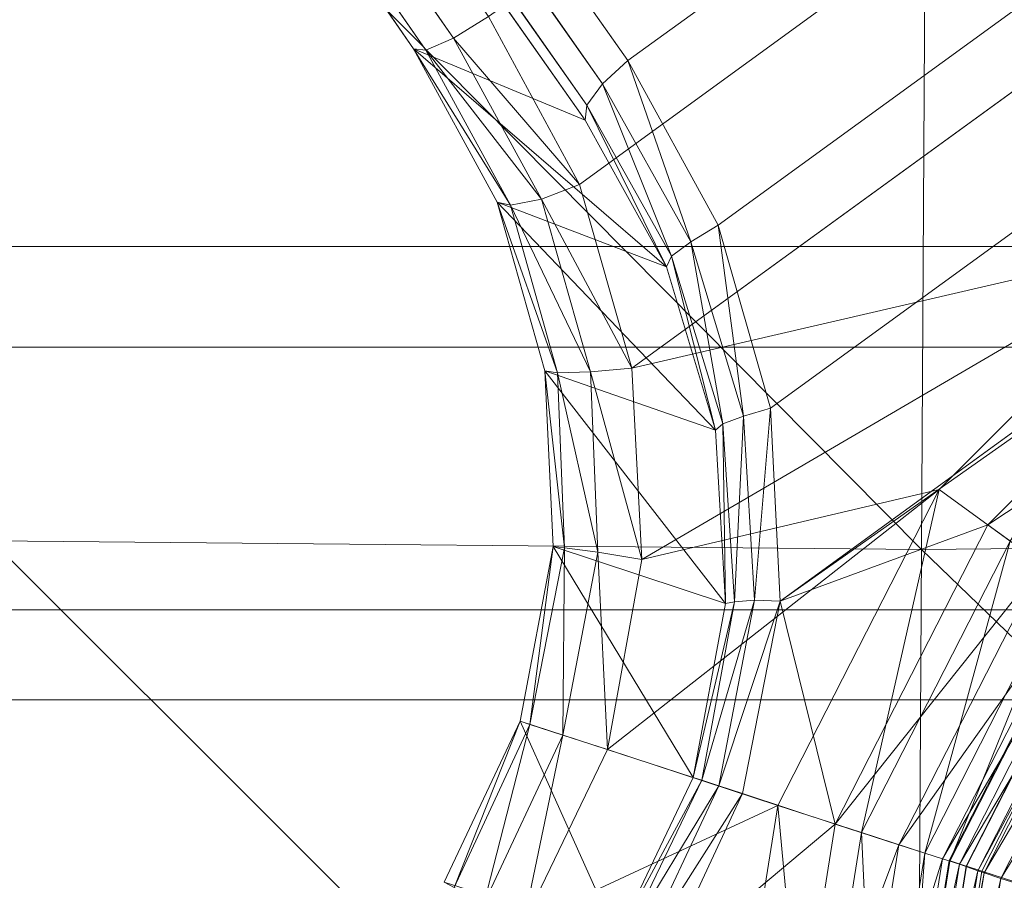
# Model space of a CAD drawing. Header units: inches. Extents: x 813 to 1305, y 19 to 194.
# Tile 94 of 256: x 1170.21 to 1171.45, y 68.91 to 70. Entities that reach past the tile are written whole.
import ezdxf

# ---------------------------------------------------------------- set-up
doc = ezdxf.new("R2010")
doc.units = ezdxf.units.IN
doc.header["$MEASUREMENT"] = 0
doc.layers.add('CET color Grey2', color=7, linetype='Continuous', true_color=0x060606)
doc.layers.add('CET color Grey98', color=7, linetype='Continuous', true_color=0xfafafa)
doc.layers.add('CET Default', color=7, linetype='Continuous')

# ---------------------------------------------------------------- blocks, each defined once
blk = doc.blocks.new('*C286')
at = {"layer": 'CET color Grey2', "linetype": 'Continuous', "lineweight": 0}
for points, invisible_edges in [([(7.2992, 16.4808, 17.1415), (-7.2922, 16.4808, 17.1415), (-8.5387, 3.2598, 17.4249), (7.2992, 16.4808, 17.1415)], 4), ([(7.2992, 16.4808, 17.1415), (-8.5387, 3.2598, 17.4249), (8.5458, 3.2599, 17.4249), (7.2992, 16.4808, 17.1415)], 9), ([(3.1915, 12.0571, 16.3707), (3.1945, 7.477, 16.5307), (-3.1872, 7.477, 16.5307), (3.1915, 12.0571, 16.3707)], 4), ([(3.1915, 12.0571, 16.3707), (-3.1872, 7.477, 16.5307), (-3.1842, 12.0571, 16.3707), (3.1915, 12.0571, 16.3707)], 9)]:
    blk.add_3dface(points, dxfattribs=dict(at, invisible_edges=invisible_edges))
at = {"layer": 'CET color Grey98', "linetype": 'Continuous', "lineweight": 0}
for points in [[(1.1742, 10.3958, 19.3816), (1.1809, 11.5456, 19.3173), (0.0005, 11.5283, 19.2989), (1.1742, 10.3958, 19.3816)], [(2.3433, 10.3851, 19.4332), (1.1809, 11.5456, 19.3173), (1.1742, 10.3958, 19.3816), (2.3433, 10.3851, 19.4332)], [(2.3433, 10.3851, 19.4332), (2.3553, 11.5423, 19.3758), (1.1809, 11.5456, 19.3173), (2.3433, 10.3851, 19.4332)], [(1.1742, 10.3958, 19.3816), (0.0005, 11.5283, 19.2989), (0.0005, 10.3844, 19.3652), (1.1742, 10.3958, 19.3816)], [(1.0748, 10.8093, 8.4331), (1.0956, 10.8025, 8.4118), (1.152, 11.1585, 8.4118), (1.0748, 10.8093, 8.4331)], [(1.0748, 10.8093, 8.4331), (1.152, 11.1585, 8.4118), (1.1301, 11.1585, 8.4331), (1.0748, 10.8093, 8.4331)], [(1.0956, 10.8025, 8.4118), (1.1037, 10.7999, 8.3825), (1.1605, 11.1585, 8.3825), (1.0956, 10.8025, 8.4118)], [(1.0956, 10.8025, 8.4118), (1.1605, 11.1585, 8.3825), (1.152, 11.1585, 8.4118), (1.0956, 10.8025, 8.4118)], [(1.1037, 10.7999, 8.3825), (1.1851, 11.1578, 8.2906), (1.1605, 11.1585, 8.3825), (1.1037, 10.7999, 8.3825)], [(1.1037, 10.7999, 8.3825), (1.1268, 10.7916, 8.2906), (1.1851, 11.1578, 8.2906), (1.1037, 10.7999, 8.3825)], [(1.1182, 10.794, 4.254), (1.1178, 10.7941, 4.2452), (1.1753, 11.1573, 4.2452), (1.1182, 10.794, 4.254)], [(1.1182, 10.794, 4.254), (1.1753, 11.1573, 4.2452), (1.1757, 11.1573, 4.254), (1.1182, 10.794, 4.254)], [(1.1268, 10.7916, 8.2906), (1.148, 10.7848, 8.1942), (1.2073, 11.1578, 8.1942), (1.1268, 10.7916, 8.2906)], [(1.1268, 10.7916, 8.2906), (1.2073, 11.1578, 8.1942), (1.1851, 11.1578, 8.2906), (1.1268, 10.7916, 8.2906)], [(1.1703, 10.7775, 5.2629), (1.1386, 10.7878, 5.1554), (1.1974, 11.1578, 5.1554), (1.1703, 10.7775, 5.2629)], [(1.148, 10.7848, 8.1942), (1.2027, 10.767, 8.114), (1.2649, 11.1578, 8.114), (1.148, 10.7848, 8.1942)], [(1.148, 10.7848, 8.1942), (1.2649, 11.1578, 8.114), (1.2073, 11.1578, 8.1942), (1.148, 10.7848, 8.1942)], [(1.2499, 10.7517, 5.3377), (1.1703, 10.7775, 5.2629), (1.2308, 11.1578, 5.2629), (1.2499, 10.7517, 5.3377)], [(1.1703, 10.7775, 5.2629), (1.1974, 11.1578, 5.1554), (1.2308, 11.1578, 5.2629), (1.1703, 10.7775, 5.2629)], [(1.2027, 10.767, 8.114), (1.2828, 10.741, 8.0621), (1.349, 11.1578, 8.0621), (1.2027, 10.767, 8.114)], [(1.2027, 10.767, 8.114), (1.349, 11.1578, 8.0621), (1.2649, 11.1578, 8.114), (1.2027, 10.767, 8.114)], [(1.2499, 10.7517, 5.3377), (1.2308, 11.1578, 5.2629), (1.3144, 11.1578, 5.3377), (1.2499, 10.7517, 5.3377)], [(1.3549, 10.7175, 5.3594), (1.2499, 10.7517, 5.3377), (1.3144, 11.1578, 5.3377), (1.3549, 10.7175, 5.3594)], [(1.2828, 10.741, 8.0621), (1.5033, 10.9259, 7.9935), (1.349, 11.1578, 8.0621), (1.2828, 10.741, 8.0621)], [(1.3549, 10.7175, 5.3594), (1.3144, 11.1578, 5.3377), (1.4249, 11.1578, 5.3594), (1.3549, 10.7175, 5.3594)], [(1.3549, 10.7175, 5.3594), (1.4249, 11.1578, 5.3594), (1.6745, 10.8663, 5.3023), (1.3549, 10.7175, 5.3594)], [(1.2828, 10.741, 8.0621), (1.3992, 10.7027, 8.0177), (1.5033, 10.9259, 7.9935), (1.2828, 10.741, 8.0621)], [(1.5302, 10.9082, 7.9742), (1.5033, 10.9259, 7.9935), (1.3992, 10.7027, 8.0177), (1.5302, 10.9082, 7.9742)], [(1.5302, 10.9082, 7.9742), (1.3992, 10.7027, 8.0177), (1.429, 10.693, 7.9979), (1.5302, 10.9082, 7.9742)], [(1.5491, 10.8916, 7.944), (1.5302, 10.9082, 7.9742), (1.429, 10.693, 7.9979), (1.5491, 10.8916, 7.944)], [(1.5491, 10.8916, 7.944), (1.429, 10.693, 7.9979), (1.4506, 10.686, 7.9684), (1.5491, 10.8916, 7.944)], [(1.557, 10.8832, 7.9075), (1.5491, 10.8916, 7.944), (1.4506, 10.686, 7.9684), (1.557, 10.8832, 7.9075)], [(1.557, 10.8832, 7.9075), (1.4506, 10.686, 7.9684), (1.4612, 10.6825, 7.9329), (1.557, 10.8832, 7.9075)], [(1.6789, 10.6118, 5.4318), (1.557, 10.8832, 7.9075), (1.4612, 10.6825, 7.9329), (1.6789, 10.6118, 5.4318)], [(1.6789, 10.6118, 5.4318), (1.7742, 10.8141, 5.4104), (1.557, 10.8832, 7.9075), (1.6789, 10.6118, 5.4318)], [(1.3549, 10.7175, 5.3594), (1.6745, 10.8663, 5.3023), (1.5691, 10.6475, 5.324), (1.3549, 10.7175, 5.3594)], [(1.6745, 10.8663, 5.3023), (1.6252, 10.6293, 5.333), (1.5691, 10.6475, 5.324), (1.6745, 10.8663, 5.3023)], [(1.6745, 10.8663, 5.3023), (1.7246, 10.8413, 5.3124), (1.6252, 10.6293, 5.333), (1.6745, 10.8663, 5.3023)], [(1.7246, 10.8413, 5.3124), (1.6665, 10.6158, 5.3736), (1.6252, 10.6293, 5.333), (1.7246, 10.8413, 5.3124)], [(1.7246, 10.8413, 5.3124), (1.7619, 10.8209, 5.353), (1.6665, 10.6158, 5.3736), (1.7246, 10.8413, 5.3124)], [(0.8904, 10.5116, 8.4409), (1.0748, 10.8093, 8.4331), (1.0467, 10.8184, 8.4409), (0.8904, 10.5116, 8.4409)], [(1.7619, 10.8209, 5.353), (1.6789, 10.6118, 5.4318), (1.6665, 10.6158, 5.3736), (1.7619, 10.8209, 5.353)], [(1.7619, 10.8209, 5.353), (1.7742, 10.8141, 5.4104), (1.6789, 10.6118, 5.4318), (1.7619, 10.8209, 5.353)], [(0.8904, 10.5116, 8.4409), (0.9143, 10.4942, 8.4331), (1.0748, 10.8093, 8.4331), (0.8904, 10.5116, 8.4409)], [(0.9143, 10.4942, 8.4331), (1.0956, 10.8025, 8.4118), (1.0748, 10.8093, 8.4331), (0.9143, 10.4942, 8.4331)], [(0.9143, 10.4942, 8.4331), (0.932, 10.4814, 8.4118), (1.0956, 10.8025, 8.4118), (0.9143, 10.4942, 8.4331)], [(0.932, 10.4814, 8.4118), (1.1037, 10.7999, 8.3825), (1.0956, 10.8025, 8.4118), (0.932, 10.4814, 8.4118)], [(0.932, 10.4814, 8.4118), (0.9389, 10.4764, 8.3825), (1.1037, 10.7999, 8.3825), (0.932, 10.4814, 8.4118)], [(0.9389, 10.4764, 8.3825), (1.1268, 10.7916, 8.2906), (1.1037, 10.7999, 8.3825), (0.9389, 10.4764, 8.3825)], [(0.9389, 10.4764, 8.3825), (0.9583, 10.4614, 8.2906), (1.1268, 10.7916, 8.2906), (0.9389, 10.4764, 8.3825)], [(0.9512, 10.4662, 4.254), (0.9509, 10.4665, 4.2452), (1.1178, 10.7941, 4.2452), (0.9512, 10.4662, 4.254)], [(0.9512, 10.4662, 4.254), (1.1178, 10.7941, 4.2452), (1.1182, 10.794, 4.254), (0.9512, 10.4662, 4.254)], [(0.9583, 10.4614, 8.2906), (1.148, 10.7848, 8.1942), (1.1268, 10.7916, 8.2906), (0.9583, 10.4614, 8.2906)], [(0.9583, 10.4614, 8.2906), (0.9763, 10.4483, 8.1942), (1.148, 10.7848, 8.1942), (0.9583, 10.4614, 8.2906)], [(0.9953, 10.4345, 5.2629), (0.9683, 10.4541, 5.1554), (1.1386, 10.7878, 5.1554), (0.9953, 10.4345, 5.2629)], [(0.9763, 10.4483, 8.1942), (1.2027, 10.767, 8.114), (1.148, 10.7848, 8.1942), (0.9763, 10.4483, 8.1942)], [(0.9953, 10.4345, 5.2629), (1.1386, 10.7878, 5.1554), (1.1703, 10.7775, 5.2629), (0.9953, 10.4345, 5.2629)], [(0.9763, 10.4483, 8.1942), (1.0229, 10.4145, 8.114), (1.2027, 10.767, 8.114), (0.9763, 10.4483, 8.1942)], [(1.063, 10.3853, 5.3377), (0.9953, 10.4345, 5.2629), (1.1703, 10.7775, 5.2629), (1.063, 10.3853, 5.3377)], [(1.0229, 10.4145, 8.114), (1.2828, 10.741, 8.0621), (1.2027, 10.767, 8.114), (1.0229, 10.4145, 8.114)], [(1.063, 10.3853, 5.3377), (1.1703, 10.7775, 5.2629), (1.2499, 10.7517, 5.3377), (1.063, 10.3853, 5.3377)], [(1.1523, 10.3204, 5.3594), (1.063, 10.3853, 5.3377), (1.2499, 10.7517, 5.3377), (1.1523, 10.3204, 5.3594)], [(1.1523, 10.3204, 5.3594), (1.2499, 10.7517, 5.3377), (1.3549, 10.7175, 5.3594), (1.1523, 10.3204, 5.3594)], [(1.0229, 10.4145, 8.114), (1.091, 10.365, 8.0621), (1.2828, 10.741, 8.0621), (1.0229, 10.4145, 8.114)], [(1.091, 10.365, 8.0621), (1.3522, 10.4609, 7.9935), (1.2828, 10.741, 8.0621), (1.091, 10.365, 8.0621)], [(1.2828, 10.741, 8.0621), (1.3522, 10.4609, 7.9935), (1.3992, 10.7027, 8.0177), (1.2828, 10.741, 8.0621)], [(1.1523, 10.3204, 5.3594), (1.5691, 10.6475, 5.324), (1.3549, 10.7175, 5.3594), (1.1523, 10.3204, 5.3594)], [(1.429, 10.693, 7.9979), (1.3992, 10.7027, 8.0177), (1.3522, 10.4609, 7.9935), (1.429, 10.693, 7.9979)], [(1.429, 10.693, 7.9979), (1.3522, 10.4609, 7.9935), (1.3844, 10.4594, 7.9742), (1.429, 10.693, 7.9979)], [(1.4506, 10.686, 7.9684), (1.429, 10.693, 7.9979), (1.3844, 10.4594, 7.9742), (1.4506, 10.686, 7.9684)], [(1.4506, 10.686, 7.9684), (1.3844, 10.4594, 7.9742), (1.4094, 10.4617, 7.944), (1.4506, 10.686, 7.9684)], [(1.4612, 10.6825, 7.9329), (1.4506, 10.686, 7.9684), (1.4094, 10.4617, 7.944), (1.4612, 10.6825, 7.9329)], [(1.4612, 10.6825, 7.9329), (1.4094, 10.4617, 7.944), (1.4208, 10.4639, 7.9075), (1.4612, 10.6825, 7.9329)], [(1.6371, 10.3921, 5.4104), (1.4612, 10.6825, 7.9329), (1.4208, 10.4639, 7.9075), (1.6371, 10.3921, 5.4104)], [(1.6371, 10.3921, 5.4104), (1.6789, 10.6118, 5.4318), (1.4612, 10.6825, 7.9329), (1.6371, 10.3921, 5.4104)], [(1.1523, 10.3204, 5.3594), (1.5258, 10.4085, 5.3023), (1.5691, 10.6475, 5.324), (1.1523, 10.3204, 5.3594)], [(1.5691, 10.6475, 5.324), (1.581, 10.3993, 5.3124), (1.5258, 10.4085, 5.3023), (1.5691, 10.6475, 5.324)], [(1.5691, 10.6475, 5.324), (1.6252, 10.6293, 5.333), (1.581, 10.3993, 5.3124), (1.5691, 10.6475, 5.324)], [(1.6252, 10.6293, 5.333), (1.6232, 10.3939, 5.353), (1.581, 10.3993, 5.3124), (1.6252, 10.6293, 5.333)], [(1.6252, 10.6293, 5.333), (1.6665, 10.6158, 5.3736), (1.6232, 10.3939, 5.353), (1.6252, 10.6293, 5.333)], [(1.6665, 10.6158, 5.3736), (1.6371, 10.3921, 5.4104), (1.6232, 10.3939, 5.353), (1.6665, 10.6158, 5.3736)], [(1.6665, 10.6158, 5.3736), (1.6789, 10.6118, 5.4318), (1.6371, 10.3921, 5.4104), (1.6665, 10.6158, 5.3736)], [(0.7924, 10.0667, 8.0621), (0.2445, 9.6561, 7.9935), (1.3522, 10.4609, 7.9935), (0.7924, 10.0667, 8.0621)], [(0.7924, 10.0667, 8.0621), (1.3522, 10.4609, 7.9935), (1.091, 10.365, 8.0621), (0.7924, 10.0667, 8.0621)], [(1.3844, 10.4594, 7.9742), (1.3522, 10.4609, 7.9935), (1.3643, 10.2184, 7.9439), (1.3844, 10.4594, 7.9742)], [(1.3844, 10.4594, 7.9742), (1.3643, 10.2184, 7.9439), (1.3982, 10.2281, 7.9263), (1.3844, 10.4594, 7.9742)], [(1.4094, 10.4617, 7.944), (1.3844, 10.4594, 7.9742), (1.3982, 10.2281, 7.9263), (1.4094, 10.4617, 7.944)], [(1.4094, 10.4617, 7.944), (1.3982, 10.2281, 7.9263), (1.424, 10.2381, 7.8955), (1.4094, 10.4617, 7.944)], [(1.4208, 10.4639, 7.9075), (1.4094, 10.4617, 7.944), (1.424, 10.2381, 7.8955), (1.4208, 10.4639, 7.9075)], [(1.4208, 10.4639, 7.9075), (1.424, 10.2381, 7.8955), (1.4334, 10.2459, 7.8569), (1.4208, 10.4639, 7.9075)], [(1.6477, 10.1712, 5.3691), (1.6371, 10.3921, 5.4104), (1.4208, 10.4639, 7.9075), (1.6477, 10.1712, 5.3691)], [(1.6477, 10.1712, 5.3691), (1.4208, 10.4639, 7.9075), (1.4334, 10.2459, 7.8569), (1.6477, 10.1712, 5.3691)], [(0.7429, 10.1348, 8.114), (1.091, 10.365, 8.0621), (1.0229, 10.4145, 8.114), (0.7429, 10.1348, 8.114)], [(0.8369, 10.0054, 5.3594), (1.5386, 10.1679, 5.2621), (1.5258, 10.4085, 5.3023), (0.8369, 10.0054, 5.3594)], [(0.8369, 10.0054, 5.3594), (1.5258, 10.4085, 5.3023), (1.1523, 10.3204, 5.3594), (0.8369, 10.0054, 5.3594)], [(1.5258, 10.4085, 5.3023), (1.581, 10.3993, 5.3124), (1.5905, 10.1726, 5.274), (1.5258, 10.4085, 5.3023)], [(1.5258, 10.4085, 5.3023), (1.5905, 10.1726, 5.274), (1.5386, 10.1679, 5.2621), (1.5258, 10.4085, 5.3023)], [(1.1676, 9.246, 19.4461), (1.1742, 10.3958, 19.3816), (0.0005, 10.3844, 19.3652), (1.1676, 9.246, 19.4461)], [(2.3313, 9.2278, 19.4908), (1.1742, 10.3958, 19.3816), (1.1676, 9.246, 19.4461), (2.3313, 9.2278, 19.4908)], [(2.3313, 9.2278, 19.4908), (2.3433, 10.3851, 19.4332), (1.1742, 10.3958, 19.3816), (2.3313, 9.2278, 19.4908)], [(1.581, 10.3993, 5.3124), (1.6232, 10.3939, 5.353), (1.632, 10.1739, 5.314), (1.581, 10.3993, 5.3124)], [(1.581, 10.3993, 5.3124), (1.632, 10.1739, 5.314), (1.5905, 10.1726, 5.274), (1.581, 10.3993, 5.3124)], [(1.1676, 9.246, 19.4461), (0.0005, 10.3844, 19.3652), (0.0005, 9.2406, 19.4318), (1.1676, 9.246, 19.4461)], [(0.8369, 10.0054, 5.3594), (1.063, 10.3853, 5.3377), (1.1523, 10.3204, 5.3594), (0.8369, 10.0054, 5.3594)], [(1.6232, 10.3939, 5.353), (1.6371, 10.3921, 5.4104), (1.6477, 10.1712, 5.3691), (1.6232, 10.3939, 5.353)], [(1.6232, 10.3939, 5.353), (1.6477, 10.1712, 5.3691), (1.632, 10.1739, 5.314), (1.6232, 10.3939, 5.353)], [(0.7429, 10.1348, 8.114), (0.7924, 10.0667, 8.0621), (1.091, 10.365, 8.0621), (0.7429, 10.1348, 8.114)], [(1.424, 10.2381, 7.8955), (1.3982, 10.2281, 7.9263), (1.4643, 10.0093, 7.863), (1.424, 10.2381, 7.8955)], [(1.4334, 10.2459, 7.8569), (1.424, 10.2381, 7.8955), (1.4886, 10.0271, 7.8316), (1.4334, 10.2459, 7.8569)], [(1.424, 10.2381, 7.8955), (1.4643, 10.0093, 7.863), (1.4886, 10.0271, 7.8316), (1.424, 10.2381, 7.8955)], [(1.4334, 10.2459, 7.8569), (1.4886, 10.0271, 7.8316), (1.4948, 10.0406, 7.7909), (1.4334, 10.2459, 7.8569)], [(1.7078, 9.9594, 5.3226), (1.6477, 10.1712, 5.3691), (1.4334, 10.2459, 7.8569), (1.7078, 9.9594, 5.3226)], [(1.7078, 9.9594, 5.3226), (1.4334, 10.2459, 7.8569), (1.4948, 10.0406, 7.7909), (1.7078, 9.9594, 5.3226)], [(1.3982, 10.2281, 7.9263), (1.3643, 10.2184, 7.9439), (1.43, 9.9884, 7.8789), (1.3982, 10.2281, 7.9263)], [(1.3982, 10.2281, 7.9263), (1.43, 9.9884, 7.8789), (1.4643, 10.0093, 7.863), (1.3982, 10.2281, 7.9263)], [(1.5386, 10.1679, 5.2621), (1.5905, 10.1726, 5.274), (1.652, 9.9554, 5.2308), (1.5386, 10.1679, 5.2621)], [(1.5905, 10.1726, 5.274), (1.632, 10.1739, 5.314), (1.6911, 9.963, 5.2699), (1.5905, 10.1726, 5.274)], [(1.5905, 10.1726, 5.274), (1.6911, 9.963, 5.2699), (1.652, 9.9554, 5.2308), (1.5905, 10.1726, 5.274)], [(1.632, 10.1739, 5.314), (1.6477, 10.1712, 5.3691), (1.7078, 9.9594, 5.3226), (1.632, 10.1739, 5.314)], [(1.632, 10.1739, 5.314), (1.7078, 9.9594, 5.3226), (1.6911, 9.963, 5.2699), (1.632, 10.1739, 5.314)], [(0.8369, 10.0054, 5.3594), (0.4656, 9.3883, 5.2621), (1.5386, 10.1679, 5.2621), (0.8369, 10.0054, 5.3594)], [(1.5386, 10.1679, 5.2621), (1.652, 9.9554, 5.2308), (1.6042, 9.9369, 5.2173), (1.5386, 10.1679, 5.2621)], [(1.4948, 10.0406, 7.7909), (1.4886, 10.0271, 7.8316), (1.5948, 9.8372, 7.7558), (1.4948, 10.0406, 7.7909)], [(1.4948, 10.0406, 7.7909), (1.5948, 9.8372, 7.7558), (1.5972, 9.8563, 7.7141), (1.4948, 10.0406, 7.7909)], [(1.8127, 9.7664, 5.2733), (1.7078, 9.9594, 5.3226), (1.4948, 10.0406, 7.7909), (1.8127, 9.7664, 5.2733)], [(1.8127, 9.7664, 5.2733), (1.4948, 10.0406, 7.7909), (1.5972, 9.8563, 7.7141), (1.8127, 9.7664, 5.2733)], [(1.4886, 10.0271, 7.8316), (1.4643, 10.0093, 7.863), (1.5754, 9.8104, 7.7876), (1.4886, 10.0271, 7.8316)], [(1.4886, 10.0271, 7.8316), (1.5754, 9.8104, 7.7876), (1.5948, 9.8372, 7.7558), (1.4886, 10.0271, 7.8316)], [(1.4643, 10.0093, 7.863), (1.43, 9.9884, 7.8789), (1.5433, 9.7814, 7.8028), (1.4643, 10.0093, 7.863)], [(1.4643, 10.0093, 7.863), (1.5433, 9.7814, 7.8028), (1.5754, 9.8104, 7.7876), (1.4643, 10.0093, 7.863)], [(1.652, 9.9554, 5.2308), (1.6911, 9.963, 5.2699), (1.7973, 9.7682, 5.222), (1.652, 9.9554, 5.2308)], [(1.6911, 9.963, 5.2699), (1.7078, 9.9594, 5.3226), (1.8127, 9.7664, 5.2733), (1.6911, 9.963, 5.2699)], [(1.6911, 9.963, 5.2699), (1.8127, 9.7664, 5.2733), (1.7973, 9.7682, 5.222), (1.6911, 9.963, 5.2699)], [(1.6042, 9.9369, 5.2173), (1.652, 9.9554, 5.2308), (1.7626, 9.7533, 5.1839), (1.6042, 9.9369, 5.2173)], [(1.652, 9.9554, 5.2308), (1.7973, 9.7682, 5.222), (1.7626, 9.7533, 5.1839), (1.652, 9.9554, 5.2308)], [(1.6042, 9.9369, 5.2173), (1.7626, 9.7533, 5.1839), (1.7186, 9.7261, 5.17), (1.6042, 9.9369, 5.2173)], [(7.9782, 0.7793, 3.9865), (1.5972, 9.8563, 7.7141), (1.5948, 9.8372, 7.7558), (7.9782, 0.7793, 3.9865)], [(7.9803, 0.7977, 3.946), (1.8127, 9.7664, 5.2733), (1.5972, 9.8563, 7.7141), (7.9803, 0.7977, 3.946)], [(7.9782, 0.7793, 3.9865), (7.9803, 0.7977, 3.946), (1.5972, 9.8563, 7.7141), (7.9782, 0.7793, 3.9865)], [(7.96, 0.7535, 4.018), (1.5948, 9.8372, 7.7558), (1.5754, 9.8104, 7.7876), (7.96, 0.7535, 4.018)], [(7.96, 0.7535, 4.018), (7.9782, 0.7793, 3.9865), (1.5948, 9.8372, 7.7558), (7.96, 0.7535, 4.018)], [(7.9295, 0.7253, 4.0341), (1.5754, 9.8104, 7.7876), (1.5433, 9.7814, 7.8028), (7.9295, 0.7253, 4.0341)], [(7.9295, 0.7253, 4.0341), (7.96, 0.7535, 4.018), (1.5754, 9.8104, 7.7876), (7.9295, 0.7253, 4.0341)], [(7.3993, 1.6914, 3.2679), (1.7626, 9.7533, 5.1839), (1.7973, 9.7682, 5.222), (7.3993, 1.6914, 3.2679)], [(7.4148, 1.6898, 3.3192), (7.3993, 1.6914, 3.2679), (1.7973, 9.7682, 5.222), (7.4148, 1.6898, 3.3192)], [(7.4148, 1.6898, 3.3192), (1.7973, 9.7682, 5.222), (1.8127, 9.7664, 5.2733), (7.4148, 1.6898, 3.3192)], [(7.9803, 0.7977, 3.946), (7.4148, 1.6898, 3.3192), (1.8127, 9.7664, 5.2733), (7.9803, 0.7977, 3.946)], [(7.3647, 1.6766, 3.23), (1.7186, 9.7261, 5.17), (1.7626, 9.7533, 5.1839), (7.3647, 1.6766, 3.23)], [(7.3993, 1.6914, 3.2679), (7.3647, 1.6766, 3.23), (1.7626, 9.7533, 5.1839), (7.3993, 1.6914, 3.2679)]]:
    blk.add_3dface(points, dxfattribs=at)
for points, invisible_edges in [([(1.0987, 10.8003, 3.9134), (1.0417, 10.8188, 3.857), (1.0954, 11.1573, 3.857), (1.0987, 10.8003, 3.9134)], 4), ([(1.0467, 10.8184, 8.4409), (1.0748, 10.8093, 8.4331), (1.1301, 11.1585, 8.4331), (1.0467, 10.8184, 8.4409)], 4), ([(1.0987, 10.8003, 3.9134), (1.0954, 11.1573, 3.857), (1.1553, 11.1573, 3.9134), (1.0987, 10.8003, 3.9134)], 9), ([(1.1178, 10.7941, 4.2452), (1.0987, 10.8003, 3.9134), (1.1553, 11.1573, 3.9134), (1.1178, 10.7941, 4.2452)], 4), ([(1.1178, 10.7941, 4.2452), (1.1553, 11.1573, 3.9134), (1.1753, 11.1573, 4.2452), (1.1178, 10.7941, 4.2452)], 9), ([(1.1397, 10.787, 5.1554), (1.1182, 10.794, 4.254), (1.1757, 11.1573, 4.254), (1.1397, 10.787, 5.1554)], 4), ([(1.1397, 10.787, 5.1554), (1.1757, 11.1573, 4.254), (1.1983, 11.1573, 5.1554), (1.1397, 10.787, 5.1554)], 9), ([(4.4213, 10.585, 13.9695), (4.1641, 10.9794, 13.9312), (-4.4213, 10.585, 13.9695), (4.4213, 10.585, 13.9695)], 2), ([(4.1641, 10.9794, 13.9312), (-4.1641, 10.9794, 13.9312), (-4.4213, 10.585, 13.9695), (4.1641, 10.9794, 13.9312)], 4), ([(4.0116, 10.4718, 11.5067), (-4.0116, 10.4718, 11.5067), (-3.7145, 10.8545, 11.5471), (4.0116, 10.4718, 11.5067)], 4), ([(3.7145, 10.8545, 11.5471), (4.0116, 10.4718, 11.5067), (-3.7145, 10.8545, 11.5471), (3.7145, 10.8545, 11.5471)], 2), ([(0.9346, 10.4783, 3.9134), (1.0417, 10.8188, 3.857), (1.0987, 10.8003, 3.9134), (0.9346, 10.4783, 3.9134)], 9), ([(0.9509, 10.4665, 4.2452), (0.9346, 10.4783, 3.9134), (1.0987, 10.8003, 3.9134), (0.9509, 10.4665, 4.2452)], 4), ([(0.9509, 10.4665, 4.2452), (1.0987, 10.8003, 3.9134), (1.1178, 10.7941, 4.2452), (0.9509, 10.4665, 4.2452)], 9), ([(0.9695, 10.4529, 5.1554), (0.9512, 10.4662, 4.254), (1.1182, 10.794, 4.254), (0.9695, 10.4529, 5.1554)], 4), ([(0.9695, 10.4529, 5.1554), (1.1182, 10.794, 4.254), (1.1397, 10.787, 5.1554), (0.9695, 10.4529, 5.1554)], 9), ([(4.5487, 10.1414, 14.0628), (4.4213, 10.585, 13.9695), (-4.5487, 10.1414, 14.0628), (4.5487, 10.1414, 14.0628)], 2), ([(4.4213, 10.585, 13.9695), (-4.4213, 10.585, 13.9695), (-4.5487, 10.1414, 14.0628), (4.4213, 10.585, 13.9695)], 4), ([(4.1667, 10.0152, 11.456), (-4.1667, 10.0152, 11.456), (-4.0116, 10.4718, 11.5067), (4.1667, 10.0152, 11.456)], 4), ([(4.0116, 10.4718, 11.5067), (4.1667, 10.0152, 11.456), (-4.0116, 10.4718, 11.5067), (4.0116, 10.4718, 11.5067)], 2), ([(0.2445, 9.6561, 7.9935), (1.3643, 10.2184, 7.9439), (1.3522, 10.4609, 7.9935), (0.2445, 9.6561, 7.9935)], 9), ([(0.2445, 9.6561, 7.9935), (0.4713, 9.5697, 7.9439), (1.3643, 10.2184, 7.9439), (0.2445, 9.6561, 7.9935)], 4), ([(0.4713, 9.5697, 7.9439), (1.43, 9.9884, 7.8789), (1.3643, 10.2184, 7.9439), (0.4713, 9.5697, 7.9439)], 9), ([(0.665, 9.2544, 5.2173), (0.4656, 9.3883, 5.2621), (1.5386, 10.1679, 5.2621), (0.665, 9.2544, 5.2173)], 4), ([(0.665, 9.2544, 5.2173), (1.5386, 10.1679, 5.2621), (1.6042, 9.9369, 5.2173), (0.665, 9.2544, 5.2173)], 9), ([(4.5701, 9.7012, 14.2348), (4.5487, 10.1414, 14.0628), (-4.5701, 9.7012, 14.2348), (4.5701, 9.7012, 14.2348)], 2), ([(4.5487, 10.1414, 14.0628), (-4.5487, 10.1414, 14.0628), (-4.5701, 9.7012, 14.2348), (4.5487, 10.1414, 14.0628)], 4), ([(4.2184, 9.5348, 11.399), (-4.2184, 9.5348, 11.399), (-4.1667, 10.0152, 11.456), (4.2184, 9.5348, 11.399)], 4), ([(4.1667, 10.0152, 11.456), (4.2184, 9.5348, 11.399), (-4.1667, 10.0152, 11.456), (4.1667, 10.0152, 11.456)], 2), ([(0.4713, 9.5697, 7.9439), (0.6698, 9.436, 7.8789), (1.43, 9.9884, 7.8789), (0.4713, 9.5697, 7.9439)], 4), ([(0.6698, 9.436, 7.8789), (1.5433, 9.7814, 7.8028), (1.43, 9.9884, 7.8789), (0.6698, 9.436, 7.8789)], 9), ([(1.6042, 9.9369, 5.2173), (0.8301, 9.0806, 5.17), (0.665, 9.2544, 5.2173), (1.6042, 9.9369, 5.2173)], 9), ([(1.6042, 9.9369, 5.2173), (1.7186, 9.7261, 5.17), (0.8301, 9.0806, 5.17), (1.6042, 9.9369, 5.2173)], 4), ([(0.6698, 9.436, 7.8789), (0.8317, 9.2644, 7.8028), (1.5433, 9.7814, 7.8028), (0.6698, 9.436, 7.8789)], 4), ([(7.4711, 0.3922, 4.0341), (1.5433, 9.7814, 7.8028), (0.8317, 9.2644, 7.8028), (7.4711, 0.3922, 4.0341)], 9), ([(7.4711, 0.3922, 4.0341), (7.9295, 0.7253, 4.0341), (1.5433, 9.7814, 7.8028), (7.4711, 0.3922, 4.0341)], 4)]:
    blk.add_3dface(points, dxfattribs=dict(at, invisible_edges=invisible_edges))
blk = doc.blocks.new('*C200')
at = {"layer": 'CET Default', "linetype": 'Continuous', "lineweight": 0, "rotation": 179.9999999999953}
blk.add_blockref('*C286', (373.7957, 892.8549), dxfattribs=at)

msp = doc.modelspace()

# ---------------------------------------------------------------- block references
at = {"layer": 'CET Default', "linetype": 'Continuous', "lineweight": 0}
msp.add_blockref('*C200', (798.7199, -813.1289), dxfattribs=at)

doc.saveas('drawing.dxf')
